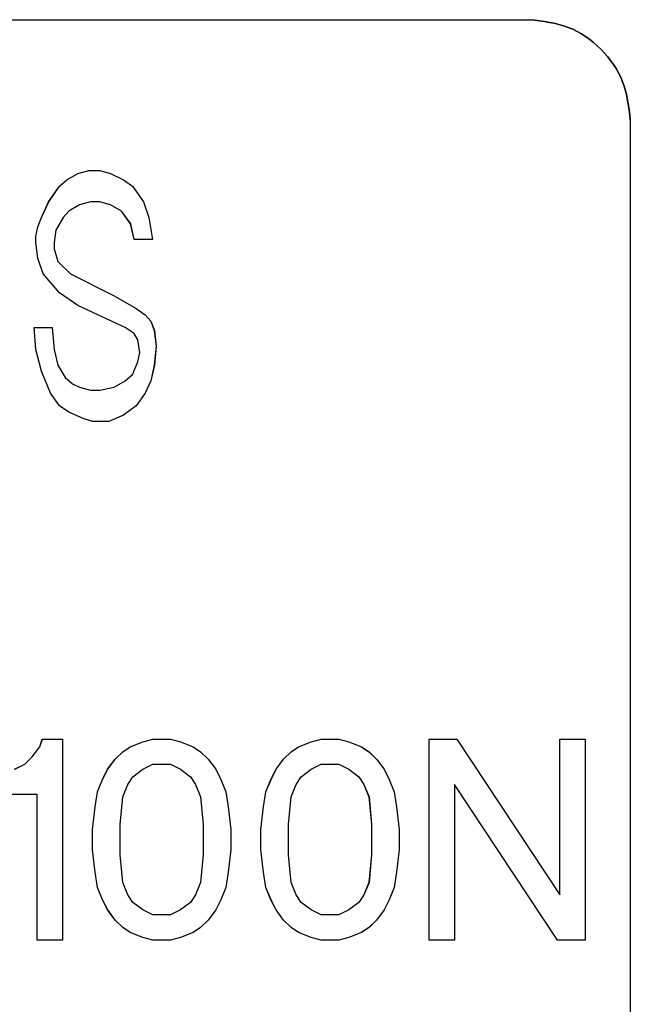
# Model space of a CAD drawing. Header units: millimetres. Extents: x -186 to 167, y -17 to 277.
# Tile 39 of 44: x 70.48 to 76.55, y 255.83 to 265.64. Entities that reach past the tile are written whole.
import ezdxf

# ---------------------------------------------------------------- set-up
doc = ezdxf.new("R2010")
doc.units = ezdxf.units.MM

msp = doc.modelspace()

# ---------------------------------------------------------------- linework, layer by layer
at = {"color": 7, "linetype": 'Continuous', "lineweight": 25}
for p, q in [((57.348, 265.6352), (75.5533, 265.6352)), ((76.553, 264.6352), (76.553, 247.0341)), ((76.553, 264.6352), (76.5533, 264.6352)), ((76.5533, 264.6352), (76.5533, 247.0341)), ((71.0567, 264.1039), (71.1655, 264.1352)), ((71.057, 264.1039), (71.1657, 264.1352)), ((71.1655, 264.1352), (71.2745, 264.1352)), ((71.2742, 264.1352), (71.383, 264.1039)), ((71.2745, 264.1352), (71.3832, 264.1039)), ((70.8755, 263.9789), (70.948, 264.0414)), ((70.8757, 263.9789), (70.9482, 264.0414)), ((70.948, 264.0414), (71.0567, 264.1039)), ((70.9482, 264.0414), (70.948, 264.0414)), ((70.9482, 264.0414), (71.057, 264.1039)), ((71.057, 264.1039), (71.0567, 264.1039)), ((71.383, 264.1039), (71.5099, 264.0414)), ((71.3832, 264.1039), (71.383, 264.1039)), ((71.3832, 264.1039), (71.5101, 264.0414)), ((71.5099, 264.0414), (71.6005, 263.9789)), ((71.5101, 264.0414), (71.5099, 264.0414)), ((71.5101, 264.0414), (71.6007, 263.9789)), ((70.7667, 263.8227), (70.8755, 263.9789)), ((70.767, 263.8227), (70.8757, 263.9789)), ((70.8757, 263.9789), (70.8755, 263.9789)), ((71.6005, 263.9789), (71.7092, 263.8227)), ((71.6007, 263.9789), (71.6005, 263.9789)), ((71.6007, 263.9789), (71.7095, 263.8227)), ((70.6942, 263.6664), (70.7667, 263.8227)), ((70.6945, 263.6664), (70.767, 263.8227)), ((70.767, 263.8227), (70.7667, 263.8227)), ((71.0749, 263.7914), (70.9661, 263.7289)), ((71.0751, 263.7914), (70.9664, 263.7289)), ((71.1836, 263.8227), (71.0749, 263.7914)), ((71.0751, 263.7914), (71.0749, 263.7914)), ((71.1839, 263.8227), (71.0751, 263.7914)), ((71.2745, 263.8227), (71.1836, 263.8227)), ((71.383, 263.7914), (71.2742, 263.8227)), ((71.3832, 263.7914), (71.2745, 263.8227)), ((71.4917, 263.7289), (71.383, 263.7914)), ((71.3832, 263.7914), (71.383, 263.7914)), ((71.492, 263.7289), (71.3832, 263.7914)), ((71.7092, 263.8227), (71.7636, 263.6664)), ((71.7095, 263.8227), (71.7092, 263.8227)), ((71.7095, 263.8227), (71.7639, 263.6664)), ((70.658, 263.5727), (70.6942, 263.6664)), ((70.6582, 263.5727), (70.6945, 263.6664)), ((70.6945, 263.6664), (70.6942, 263.6664)), ((70.9117, 263.6664), (70.8392, 263.5414)), ((70.912, 263.6664), (70.8395, 263.5414)), ((70.9661, 263.7289), (70.9117, 263.6664)), ((70.912, 263.6664), (70.9117, 263.6664)), ((70.9664, 263.7289), (70.912, 263.6664)), ((70.9664, 263.7289), (70.9661, 263.7289)), ((71.5824, 263.6039), (71.4917, 263.7289)), ((71.492, 263.7289), (71.4917, 263.7289)), ((71.5826, 263.6039), (71.492, 263.7289)), ((71.7636, 263.6664), (71.7999, 263.4477)), ((71.7639, 263.6664), (71.7636, 263.6664)), ((71.7639, 263.6664), (71.8001, 263.4477)), ((70.6399, 263.4789), (70.658, 263.5727)), ((70.6401, 263.4789), (70.6582, 263.5727)), ((70.6582, 263.5727), (70.658, 263.5727)), ((70.8392, 263.5414), (70.8211, 263.4164)), ((70.8395, 263.5414), (70.8214, 263.4164)), ((70.8395, 263.5414), (70.8392, 263.5414)), ((71.6186, 263.4477), (71.5824, 263.6039)), ((71.5826, 263.6039), (71.5824, 263.6039)), ((71.6189, 263.4477), (71.5826, 263.6039)), ((70.6399, 263.4164), (70.6399, 263.4789)), ((70.6401, 263.4789), (70.6399, 263.4789)), ((70.6401, 263.4164), (70.6401, 263.4789)), ((71.8001, 263.4477), (71.6186, 263.4477)), ((70.658, 263.2602), (70.6399, 263.4164)), ((70.6401, 263.4164), (70.6399, 263.4164)), ((70.6582, 263.2602), (70.6401, 263.4164)), ((70.8211, 263.4164), (70.8211, 263.3539)), ((70.8214, 263.4164), (70.8211, 263.4164)), ((70.8211, 263.3539), (70.8574, 263.2289)), ((70.8214, 263.3539), (70.8211, 263.3539)), ((70.8214, 263.4164), (70.8214, 263.3539)), ((70.8214, 263.3539), (70.8576, 263.2289)), ((70.7124, 263.1039), (70.658, 263.2602)), ((70.6582, 263.2602), (70.658, 263.2602)), ((70.7126, 263.1039), (70.6582, 263.2602)), ((70.8574, 263.2289), (70.9842, 263.1039)), ((70.8576, 263.2289), (70.8574, 263.2289)), ((70.8576, 263.2289), (70.9845, 263.1039)), ((70.8755, 262.9164), (70.7124, 263.1039)), ((70.7126, 263.1039), (70.7124, 263.1039)), ((70.8757, 262.9164), (70.7126, 263.1039)), ((70.9842, 263.1039), (71.4192, 262.8852)), ((70.9845, 263.1039), (70.9842, 263.1039)), ((70.9845, 263.1039), (71.4195, 262.8852)), ((71.0567, 262.7914), (70.8755, 262.9164)), ((70.8757, 262.9164), (70.8755, 262.9164)), ((71.057, 262.7914), (70.8757, 262.9164)), ((71.4192, 262.8852), (71.6367, 262.7602)), ((71.4195, 262.8852), (71.4192, 262.8852)), ((71.4195, 262.8852), (71.637, 262.7602)), ((71.2561, 262.6977), (71.0567, 262.7914)), ((71.057, 262.7914), (71.0567, 262.7914)), ((71.2564, 262.6977), (71.057, 262.7914)), ((71.6367, 262.7602), (71.7274, 262.6977)), ((71.637, 262.7602), (71.6367, 262.7602)), ((71.637, 262.7602), (71.7276, 262.6977)), ((71.528, 262.5727), (71.2561, 262.6977)), ((71.2564, 262.6977), (71.2561, 262.6977)), ((71.5282, 262.5727), (71.2564, 262.6977)), ((71.7274, 262.6977), (71.7817, 262.6352)), ((71.7276, 262.6977), (71.7274, 262.6977)), ((71.7276, 262.6977), (71.782, 262.6352)), ((70.6399, 262.3539), (70.6217, 262.5727)), ((70.6217, 262.5727), (70.8032, 262.5727)), ((70.6401, 262.3539), (70.622, 262.5727)), ((70.803, 262.5727), (70.8211, 262.3539)), ((70.8032, 262.5727), (70.8214, 262.3539)), ((71.6186, 262.5102), (71.528, 262.5727)), ((71.5282, 262.5727), (71.528, 262.5727)), ((71.6189, 262.5102), (71.5282, 262.5727)), ((71.7817, 262.6352), (71.818, 262.5414)), ((71.782, 262.6352), (71.7817, 262.6352)), ((71.782, 262.6352), (71.8182, 262.5414)), ((71.6549, 262.4477), (71.6186, 262.5102)), ((71.6186, 262.5102), (71.6189, 262.5102)), ((71.6551, 262.4477), (71.6189, 262.5102)), ((71.818, 262.5414), (71.8361, 262.3852)), ((71.8182, 262.5414), (71.818, 262.5414)), ((71.8182, 262.5414), (71.8364, 262.3852)), ((71.673, 262.3227), (71.6549, 262.4477)), ((71.6551, 262.4477), (71.6549, 262.4477)), ((71.6732, 262.3227), (71.6551, 262.4477)), ((71.8361, 262.3852), (71.818, 262.1977)), ((71.8364, 262.3852), (71.8182, 262.1977)), ((71.8364, 262.3852), (71.8361, 262.3852)), ((70.6942, 262.1352), (70.6399, 262.3539)), ((70.6401, 262.3539), (70.6399, 262.3539)), ((70.6945, 262.1352), (70.6401, 262.3539)), ((70.8211, 262.3539), (70.8574, 262.1977)), ((70.8214, 262.3539), (70.8211, 262.3539)), ((70.8214, 262.3539), (70.8576, 262.1977)), ((71.6549, 262.2289), (71.673, 262.3227)), ((71.6551, 262.2289), (71.6732, 262.3227)), ((71.6732, 262.3227), (71.673, 262.3227)), ((70.8574, 262.1977), (70.9299, 262.0727)), ((70.8576, 262.1977), (70.8574, 262.1977)), ((70.8576, 262.1977), (70.9301, 262.0727)), ((71.6005, 262.1039), (71.6549, 262.2289)), ((71.6007, 262.1039), (71.6551, 262.2289)), ((71.6551, 262.2289), (71.6549, 262.2289)), ((71.818, 262.1977), (71.7817, 262.0414)), ((71.8182, 262.1977), (71.782, 262.0414)), ((71.8182, 262.1977), (71.818, 262.1977)), ((70.7849, 261.9164), (70.6942, 262.1352)), ((70.6945, 262.1352), (70.6942, 262.1352)), ((70.7851, 261.9164), (70.6945, 262.1352)), ((70.9299, 262.0727), (71.0024, 262.0102)), ((70.9301, 262.0727), (70.9299, 262.0727)), ((70.9301, 262.0727), (71.0026, 262.0102)), ((71.528, 262.0414), (71.6005, 262.1039)), ((71.5282, 262.0414), (71.6007, 262.1039)), ((71.6007, 262.1039), (71.6005, 262.1039)), ((71.0024, 262.0102), (71.0749, 261.9789)), ((71.0026, 262.0102), (71.0024, 262.0102)), ((71.0026, 262.0102), (71.0751, 261.9789)), ((71.0749, 261.9789), (71.1836, 261.9477)), ((71.0751, 261.9789), (71.0749, 261.9789)), ((71.0751, 261.9789), (71.1839, 261.9477)), ((71.2742, 261.9477), (71.4192, 261.9789)), ((71.2745, 261.9477), (71.4195, 261.9789)), ((71.4192, 261.9789), (71.528, 262.0414)), ((71.4195, 261.9789), (71.4192, 261.9789)), ((71.4195, 261.9789), (71.5282, 262.0414)), ((71.5282, 262.0414), (71.528, 262.0414)), ((71.7817, 262.0414), (71.7274, 261.9164)), ((71.782, 262.0414), (71.7276, 261.9164)), ((71.782, 262.0414), (71.7817, 262.0414)), ((70.8755, 261.7914), (70.7849, 261.9164)), ((70.7851, 261.9164), (70.7849, 261.9164)), ((70.8757, 261.7914), (70.7851, 261.9164)), ((71.1836, 261.9477), (71.2745, 261.9477)), ((71.7274, 261.9164), (71.6367, 261.7914)), ((71.7276, 261.9164), (71.637, 261.7914)), ((71.7276, 261.9164), (71.7274, 261.9164)), ((70.9661, 261.7289), (70.8755, 261.7914)), ((70.8757, 261.7914), (70.8755, 261.7914)), ((70.9664, 261.7289), (70.8757, 261.7914)), ((71.6367, 261.7914), (71.5099, 261.6977)), ((71.637, 261.7914), (71.5101, 261.6977)), ((71.637, 261.7914), (71.6367, 261.7914)), ((71.1111, 261.6664), (70.9661, 261.7289)), ((70.9664, 261.7289), (70.9661, 261.7289)), ((71.1114, 261.6664), (70.9664, 261.7289)), ((71.5099, 261.6977), (71.3649, 261.6352)), ((71.5101, 261.6977), (71.3651, 261.6352)), ((71.5101, 261.6977), (71.5099, 261.6977)), ((71.2017, 261.6352), (71.1111, 261.6664)), ((71.1114, 261.6664), (71.1111, 261.6664)), ((71.202, 261.6352), (71.1114, 261.6664)), ((71.3651, 261.6352), (71.2017, 261.6352)), ((70.6785, 258.3987), (70.7035, 258.4737)), ((70.6788, 258.3987), (70.7038, 258.4737)), ((70.7035, 258.4737), (70.9038, 258.4737)), ((70.9035, 258.4737), (70.9035, 256.4737)), ((70.9038, 258.4737), (70.9038, 256.4737)), ((71.5785, 258.3987), (71.7035, 258.4487)), ((71.5788, 258.3987), (71.7038, 258.4487)), ((71.7035, 258.4487), (71.8035, 258.4737)), ((71.7038, 258.4487), (71.7035, 258.4487)), ((71.7038, 258.4487), (71.8038, 258.4737)), ((71.8035, 258.4737), (71.9788, 258.4737)), ((71.9785, 258.4737), (72.0785, 258.4487)), ((71.9788, 258.4737), (72.0788, 258.4487)), ((72.0785, 258.4487), (72.2035, 258.3987)), ((72.0785, 258.4487), (72.0788, 258.4487)), ((72.0788, 258.4487), (72.2038, 258.3987)), ((73.2535, 258.3987), (73.3785, 258.4487)), ((73.2538, 258.3987), (73.3788, 258.4487)), ((73.3785, 258.4487), (73.4785, 258.4737)), ((73.3788, 258.4487), (73.3785, 258.4487)), ((73.3788, 258.4487), (73.4788, 258.4737)), ((73.4785, 258.4737), (73.6538, 258.4737)), ((73.6535, 258.4737), (73.7535, 258.4487)), ((73.6538, 258.4737), (73.7538, 258.4487)), ((73.7535, 258.4487), (73.8785, 258.3987)), ((73.7538, 258.4487), (73.7535, 258.4487)), ((73.7538, 258.4487), (73.8788, 258.3987)), ((74.5535, 256.4737), (74.5535, 258.4737)), ((74.5535, 258.4737), (74.8288, 258.4737)), ((74.5538, 256.4737), (74.5538, 258.4737)), ((74.8285, 258.4737), (75.8535, 256.9237)), ((74.8288, 258.4737), (75.8538, 256.9237)), ((75.8535, 258.4737), (76.1038, 258.4737)), ((75.8535, 256.9237), (75.8535, 258.4737)), ((75.8538, 256.9237), (75.8538, 258.4737)), ((76.1035, 258.4737), (76.1035, 256.4737)), ((76.1038, 258.4737), (76.1038, 256.4737)), ((70.6035, 258.2987), (70.6785, 258.3987)), ((70.6038, 258.2987), (70.6788, 258.3987)), ((70.6788, 258.3987), (70.6785, 258.3987)), ((71.4285, 258.2737), (71.5035, 258.3487)), ((71.4288, 258.2737), (71.5038, 258.3487)), ((71.5035, 258.3487), (71.5785, 258.3987)), ((71.5038, 258.3487), (71.5035, 258.3487)), ((71.5038, 258.3487), (71.5788, 258.3987)), ((71.5788, 258.3987), (71.5785, 258.3987)), ((72.2035, 258.3987), (72.2785, 258.3487)), ((72.2038, 258.3987), (72.2035, 258.3987)), ((72.2038, 258.3987), (72.2788, 258.3487)), ((72.2785, 258.3487), (72.3535, 258.2737)), ((72.2788, 258.3487), (72.2785, 258.3487)), ((72.2788, 258.3487), (72.3538, 258.2737)), ((73.1035, 258.2737), (73.1785, 258.3487)), ((73.1038, 258.2737), (73.1788, 258.3487)), ((73.1785, 258.3487), (73.2535, 258.3987)), ((73.1788, 258.3487), (73.1785, 258.3487)), ((73.1788, 258.3487), (73.2538, 258.3987)), ((73.2538, 258.3987), (73.2535, 258.3987)), ((73.8785, 258.3987), (73.9535, 258.3487)), ((73.8788, 258.3987), (73.8785, 258.3987)), ((73.8788, 258.3987), (73.9538, 258.3487)), ((73.9535, 258.3487), (74.0285, 258.2737)), ((73.9538, 258.3487), (73.9535, 258.3487)), ((73.9538, 258.3487), (74.0288, 258.2737)), ((70.5285, 258.2237), (70.6035, 258.2987)), ((70.5288, 258.2237), (70.6038, 258.2987)), ((70.6038, 258.2987), (70.6035, 258.2987)), ((71.3535, 258.1737), (71.4285, 258.2737)), ((71.3538, 258.1737), (71.4288, 258.2737)), ((71.4288, 258.2737), (71.4285, 258.2737)), ((72.3535, 258.2737), (72.4285, 258.1737)), ((72.3538, 258.2737), (72.3535, 258.2737)), ((72.3538, 258.2737), (72.4288, 258.1737)), ((73.0285, 258.1737), (73.1035, 258.2737)), ((73.0288, 258.1737), (73.1038, 258.2737)), ((73.1038, 258.2737), (73.1035, 258.2737)), ((74.0285, 258.2737), (74.1035, 258.1737)), ((74.0288, 258.2737), (74.0285, 258.2737)), ((74.0288, 258.2737), (74.1038, 258.1737)), ((70.4285, 258.1737), (70.5285, 258.2237)), ((70.4288, 258.1737), (70.5288, 258.2237)), ((70.5288, 258.2237), (70.5285, 258.2237)), ((71.3035, 258.0737), (71.3535, 258.1737)), ((71.3038, 258.0737), (71.3538, 258.1737)), ((71.3538, 258.1737), (71.3535, 258.1737)), ((71.6035, 258.0987), (71.7035, 258.1737)), ((71.6038, 258.0987), (71.7038, 258.1737)), ((71.7035, 258.1737), (71.8035, 258.2237)), ((71.7035, 258.1737), (71.7038, 258.1737)), ((71.7038, 258.1737), (71.8038, 258.2237)), ((71.8035, 258.2237), (71.9788, 258.2237)), ((71.9785, 258.2237), (72.0785, 258.1737)), ((71.9788, 258.2237), (72.0788, 258.1737)), ((72.0785, 258.1737), (72.1785, 258.0987)), ((72.0785, 258.1737), (72.0788, 258.1737)), ((72.0788, 258.1737), (72.1788, 258.0987)), ((72.4285, 258.1737), (72.4785, 258.0737)), ((72.4288, 258.1737), (72.4285, 258.1737)), ((72.4288, 258.1737), (72.4788, 258.0737)), ((72.9785, 258.0737), (73.0285, 258.1737)), ((72.9788, 258.0737), (73.0288, 258.1737)), ((73.0288, 258.1737), (73.0285, 258.1737)), ((73.2785, 258.0987), (73.3785, 258.1737)), ((73.2788, 258.0987), (73.3788, 258.1737)), ((73.3785, 258.1737), (73.4785, 258.2237)), ((73.3785, 258.1737), (73.3788, 258.1737)), ((73.3788, 258.1737), (73.4788, 258.2237)), ((73.4785, 258.2237), (73.6538, 258.2237)), ((73.6535, 258.2237), (73.7535, 258.1737)), ((73.6538, 258.2237), (73.7538, 258.1737)), ((73.7535, 258.1737), (73.8535, 258.0987)), ((73.7535, 258.1737), (73.7538, 258.1737)), ((73.7538, 258.1737), (73.8538, 258.0987)), ((74.1035, 258.1737), (74.1535, 258.0737)), ((74.1038, 258.1737), (74.1035, 258.1737)), ((74.1038, 258.1737), (74.1538, 258.0737)), ((71.2535, 257.9487), (71.3035, 258.0737)), ((71.2538, 257.9487), (71.3038, 258.0737)), ((71.3038, 258.0737), (71.3035, 258.0737)), ((71.5535, 258.0237), (71.6035, 258.0987)), ((71.5538, 258.0237), (71.6038, 258.0987)), ((71.6035, 258.0987), (71.6038, 258.0987)), ((72.1785, 258.0987), (72.2285, 258.0237)), ((72.1785, 258.0987), (72.1788, 258.0987)), ((72.1788, 258.0987), (72.2288, 258.0237)), ((72.4785, 258.0737), (72.5285, 257.9487)), ((72.4788, 258.0737), (72.4785, 258.0737)), ((72.4788, 258.0737), (72.5288, 257.9487)), ((72.9285, 257.9487), (72.9785, 258.0737)), ((72.9288, 257.9487), (72.9788, 258.0737)), ((72.9788, 258.0737), (72.9785, 258.0737)), ((73.2285, 258.0237), (73.2785, 258.0987)), ((73.2288, 258.0237), (73.2788, 258.0987)), ((73.2785, 258.0987), (73.2788, 258.0987)), ((73.8535, 258.0987), (73.9035, 258.0237)), ((73.8535, 258.0987), (73.8538, 258.0987)), ((73.8538, 258.0987), (73.9038, 258.0237)), ((74.1535, 258.0737), (74.2035, 257.9487)), ((74.1535, 258.0737), (74.1538, 258.0737)), ((74.1538, 258.0737), (74.2038, 257.9487)), ((71.5035, 257.8987), (71.5535, 258.0237)), ((71.5038, 257.8987), (71.5538, 258.0237)), ((71.5535, 258.0237), (71.5538, 258.0237)), ((72.2285, 258.0237), (72.2785, 257.8987)), ((72.2285, 258.0237), (72.2288, 258.0237)), ((72.2288, 258.0237), (72.2788, 257.8987)), ((73.1785, 257.8987), (73.2285, 258.0237)), ((73.1788, 257.8987), (73.2288, 258.0237)), ((73.2285, 258.0237), (73.2288, 258.0237)), ((73.9035, 258.0237), (73.9535, 257.8987)), ((73.9035, 258.0237), (73.9038, 258.0237)), ((73.9038, 258.0237), (73.9538, 257.8987)), ((75.8285, 256.4737), (74.8035, 258.0237)), ((74.8035, 258.0237), (74.8035, 256.4737)), ((74.8038, 258.0237), (74.8035, 258.0237)), ((75.8288, 256.4737), (74.8038, 258.0237)), ((74.8038, 258.0237), (74.8038, 256.4737)), ((70.6538, 257.9237), (70.1785, 257.9237)), ((70.6535, 256.4737), (70.6535, 257.9237)), ((70.6538, 256.4737), (70.6538, 257.9237)), ((71.2285, 257.7987), (71.2535, 257.9487)), ((71.2288, 257.7987), (71.2538, 257.9487)), ((71.2538, 257.9487), (71.2535, 257.9487)), ((71.4785, 257.6237), (71.5035, 257.8987)), ((71.4788, 257.6237), (71.5038, 257.8987)), ((71.5035, 257.8987), (71.5038, 257.8987)), ((72.2785, 257.8987), (72.3035, 257.6237)), ((72.2785, 257.8987), (72.2788, 257.8987)), ((72.2788, 257.8987), (72.3038, 257.6237)), ((72.5285, 257.9487), (72.5535, 257.7987)), ((72.5288, 257.9487), (72.5285, 257.9487)), ((72.5288, 257.9487), (72.5538, 257.7987)), ((72.9035, 257.7987), (72.9285, 257.9487)), ((72.9038, 257.7987), (72.9288, 257.9487)), ((72.9288, 257.9487), (72.9285, 257.9487)), ((73.1535, 257.6237), (73.1785, 257.8987)), ((73.1538, 257.6237), (73.1788, 257.8987)), ((73.1785, 257.8987), (73.1788, 257.8987)), ((73.9535, 257.8987), (73.9785, 257.6237)), ((73.9535, 257.8987), (73.9538, 257.8987)), ((73.9538, 257.8987), (73.9788, 257.6237)), ((74.2035, 257.9487), (74.2285, 257.7987)), ((74.2038, 257.9487), (74.2035, 257.9487)), ((74.2038, 257.9487), (74.2288, 257.7987)), ((71.2035, 257.5737), (71.2285, 257.7987)), ((71.2038, 257.5737), (71.2288, 257.7987)), ((71.2288, 257.7987), (71.2285, 257.7987)), ((72.5535, 257.7987), (72.5785, 257.5737)), ((72.5538, 257.7987), (72.5535, 257.7987)), ((72.5538, 257.7987), (72.5788, 257.5737)), ((72.8785, 257.5737), (72.9035, 257.7987)), ((72.8788, 257.5737), (72.9038, 257.7987)), ((72.9038, 257.7987), (72.9035, 257.7987)), ((74.2285, 257.7987), (74.2535, 257.5737)), ((74.2288, 257.7987), (74.2285, 257.7987)), ((74.2288, 257.7987), (74.2538, 257.5737)), ((71.2035, 257.3737), (71.2035, 257.5737)), ((71.2038, 257.5737), (71.2035, 257.5737)), ((71.2038, 257.3737), (71.2038, 257.5737)), ((71.4785, 257.3237), (71.4785, 257.6237)), ((71.4785, 257.6237), (71.4788, 257.6237)), ((71.4788, 257.3237), (71.4788, 257.6237)), ((72.3035, 257.6237), (72.3035, 257.3237)), ((72.3035, 257.6237), (72.3038, 257.6237)), ((72.3038, 257.6237), (72.3038, 257.3237)), ((72.5785, 257.5737), (72.5785, 257.3737)), ((72.5788, 257.5737), (72.5785, 257.5737)), ((72.5788, 257.5737), (72.5788, 257.3737)), ((72.8785, 257.3737), (72.8785, 257.5737)), ((72.8788, 257.5737), (72.8785, 257.5737)), ((72.8788, 257.3737), (72.8788, 257.5737)), ((73.1535, 257.3237), (73.1535, 257.6237)), ((73.1535, 257.6237), (73.1538, 257.6237)), ((73.1538, 257.3237), (73.1538, 257.6237)), ((73.9785, 257.6237), (73.9785, 257.3237)), ((73.9785, 257.6237), (73.9788, 257.6237)), ((73.9788, 257.6237), (73.9788, 257.3237)), ((74.2538, 257.5737), (74.2535, 257.5737)), ((74.2535, 257.5737), (74.2535, 257.3737)), ((74.2538, 257.5737), (74.2538, 257.3737)), ((71.2285, 257.1487), (71.2035, 257.3737)), ((71.2038, 257.3737), (71.2035, 257.3737)), ((71.2288, 257.1487), (71.2038, 257.3737)), ((72.5785, 257.3737), (72.5535, 257.1487)), ((72.5788, 257.3737), (72.5538, 257.1487)), ((72.5788, 257.3737), (72.5785, 257.3737)), ((72.9035, 257.1487), (72.8785, 257.3737)), ((72.8788, 257.3737), (72.8785, 257.3737)), ((72.9038, 257.1487), (72.8788, 257.3737)), ((74.2535, 257.3737), (74.2285, 257.1487)), ((74.2538, 257.3737), (74.2288, 257.1487)), ((74.2538, 257.3737), (74.2535, 257.3737)), ((71.5035, 257.0487), (71.4785, 257.3237)), ((71.4785, 257.3237), (71.4788, 257.3237)), ((71.5038, 257.0487), (71.4788, 257.3237)), ((72.3035, 257.3237), (72.2785, 257.0487)), ((72.3038, 257.3237), (72.2788, 257.0487)), ((72.3035, 257.3237), (72.3038, 257.3237)), ((73.1785, 257.0487), (73.1535, 257.3237)), ((73.1535, 257.3237), (73.1538, 257.3237)), ((73.1788, 257.0487), (73.1538, 257.3237)), ((73.9785, 257.3237), (73.9535, 257.0487)), ((73.9788, 257.3237), (73.9538, 257.0487)), ((73.9785, 257.3237), (73.9788, 257.3237)), ((71.2535, 256.9987), (71.2285, 257.1487)), ((71.2288, 257.1487), (71.2285, 257.1487)), ((71.2538, 256.9987), (71.2288, 257.1487)), ((72.5535, 257.1487), (72.5285, 256.9987)), ((72.5538, 257.1487), (72.5288, 256.9987)), ((72.5538, 257.1487), (72.5535, 257.1487)), ((72.9285, 256.9987), (72.9035, 257.1487)), ((72.9038, 257.1487), (72.9035, 257.1487)), ((72.9288, 256.9987), (72.9038, 257.1487)), ((74.2285, 257.1487), (74.2035, 256.9987)), ((74.2288, 257.1487), (74.2038, 256.9987)), ((74.2288, 257.1487), (74.2285, 257.1487)), ((71.3035, 256.8737), (71.2535, 256.9987)), ((71.2538, 256.9987), (71.2535, 256.9987)), ((71.3038, 256.8737), (71.2538, 256.9987)), ((71.5535, 256.9237), (71.5035, 257.0487)), ((71.5035, 257.0487), (71.5038, 257.0487)), ((71.5538, 256.9237), (71.5038, 257.0487)), ((72.2785, 257.0487), (72.2285, 256.9237)), ((72.2788, 257.0487), (72.2288, 256.9237)), ((72.2785, 257.0487), (72.2788, 257.0487)), ((72.5285, 256.9987), (72.4785, 256.8737)), ((72.5288, 256.9987), (72.4788, 256.8737)), ((72.5288, 256.9987), (72.5285, 256.9987)), ((72.9785, 256.8737), (72.9285, 256.9987)), ((72.9288, 256.9987), (72.9285, 256.9987)), ((72.9788, 256.8737), (72.9288, 256.9987)), ((73.2285, 256.9237), (73.1785, 257.0487)), ((73.1785, 257.0487), (73.1788, 257.0487)), ((73.2288, 256.9237), (73.1788, 257.0487)), ((73.9535, 257.0487), (73.9035, 256.9237)), ((73.9538, 257.0487), (73.9038, 256.9237)), ((73.9535, 257.0487), (73.9538, 257.0487)), ((74.2035, 256.9987), (74.1535, 256.8737)), ((74.2038, 256.9987), (74.1538, 256.8737)), ((74.2038, 256.9987), (74.2035, 256.9987)), ((71.3535, 256.7737), (71.3035, 256.8737)), ((71.3038, 256.8737), (71.3035, 256.8737)), ((71.3538, 256.7737), (71.3038, 256.8737)), ((71.6035, 256.8487), (71.5535, 256.9237)), ((71.5538, 256.9237), (71.5535, 256.9237)), ((71.6038, 256.8487), (71.5538, 256.9237)), ((72.2285, 256.9237), (72.1785, 256.8487)), ((72.2288, 256.9237), (72.1788, 256.8487)), ((72.2285, 256.9237), (72.2288, 256.9237)), ((72.4785, 256.8737), (72.4285, 256.7737)), ((72.4788, 256.8737), (72.4288, 256.7737)), ((72.4788, 256.8737), (72.4785, 256.8737)), ((73.0285, 256.7737), (72.9785, 256.8737)), ((72.9788, 256.8737), (72.9785, 256.8737)), ((73.0288, 256.7737), (72.9788, 256.8737)), ((73.2785, 256.8487), (73.2285, 256.9237)), ((73.2288, 256.9237), (73.2285, 256.9237)), ((73.2788, 256.8487), (73.2288, 256.9237)), ((73.9035, 256.9237), (73.8535, 256.8487)), ((73.9038, 256.9237), (73.8538, 256.8487)), ((73.9035, 256.9237), (73.9038, 256.9237)), ((74.1535, 256.8737), (74.1035, 256.7737)), ((74.1538, 256.8737), (74.1038, 256.7737)), ((74.1538, 256.8737), (74.1535, 256.8737)), ((75.8538, 256.9237), (75.8535, 256.9237)), ((71.7035, 256.7737), (71.6035, 256.8487)), ((71.6035, 256.8487), (71.6038, 256.8487)), ((71.7038, 256.7737), (71.6038, 256.8487)), ((72.1785, 256.8487), (72.0785, 256.7737)), ((72.1788, 256.8487), (72.0788, 256.7737)), ((72.1785, 256.8487), (72.1788, 256.8487)), ((73.3785, 256.7737), (73.2785, 256.8487)), ((73.2785, 256.8487), (73.2788, 256.8487)), ((73.3788, 256.7737), (73.2788, 256.8487)), ((73.8535, 256.8487), (73.7535, 256.7737)), ((73.8538, 256.8487), (73.7538, 256.7737)), ((73.8535, 256.8487), (73.8538, 256.8487)), ((71.4285, 256.6737), (71.3535, 256.7737)), ((71.3538, 256.7737), (71.3535, 256.7737)), ((71.4288, 256.6737), (71.3538, 256.7737)), ((71.8035, 256.7237), (71.7035, 256.7737)), ((71.7035, 256.7737), (71.7038, 256.7737)), ((71.8038, 256.7237), (71.7038, 256.7737)), ((71.9788, 256.7237), (71.8035, 256.7237)), ((72.0785, 256.7737), (71.9785, 256.7237)), ((72.0788, 256.7737), (71.9788, 256.7237)), ((72.0785, 256.7737), (72.0788, 256.7737)), ((72.4285, 256.7737), (72.3535, 256.6737)), ((72.4288, 256.7737), (72.3538, 256.6737)), ((72.4288, 256.7737), (72.4285, 256.7737)), ((73.1035, 256.6737), (73.0285, 256.7737)), ((73.0288, 256.7737), (73.0285, 256.7737)), ((73.1038, 256.6737), (73.0288, 256.7737)), ((73.4785, 256.7237), (73.3785, 256.7737)), ((73.3785, 256.7737), (73.3788, 256.7737)), ((73.4788, 256.7237), (73.3788, 256.7737)), ((73.6538, 256.7237), (73.4785, 256.7237)), ((73.7535, 256.7737), (73.6535, 256.7237)), ((73.7538, 256.7737), (73.6538, 256.7237)), ((73.7535, 256.7737), (73.7538, 256.7737)), ((74.1035, 256.7737), (74.0285, 256.6737)), ((74.1038, 256.7737), (74.0288, 256.6737)), ((74.1038, 256.7737), (74.1035, 256.7737)), ((71.5035, 256.5987), (71.4285, 256.6737)), ((71.4288, 256.6737), (71.4285, 256.6737)), ((71.5038, 256.5987), (71.4288, 256.6737)), ((71.5785, 256.5487), (71.5035, 256.5987)), ((71.5038, 256.5987), (71.5035, 256.5987)), ((71.5788, 256.5487), (71.5038, 256.5987)), ((72.2785, 256.5987), (72.2035, 256.5487)), ((72.2788, 256.5987), (72.2038, 256.5487)), ((72.3535, 256.6737), (72.2785, 256.5987)), ((72.2788, 256.5987), (72.2785, 256.5987)), ((72.3538, 256.6737), (72.2788, 256.5987)), ((72.3538, 256.6737), (72.3535, 256.6737)), ((73.1785, 256.5987), (73.1035, 256.6737)), ((73.1038, 256.6737), (73.1035, 256.6737)), ((73.1788, 256.5987), (73.1038, 256.6737)), ((73.2535, 256.5487), (73.1785, 256.5987)), ((73.1788, 256.5987), (73.1785, 256.5987)), ((73.2538, 256.5487), (73.1788, 256.5987)), ((73.9535, 256.5987), (73.8785, 256.5487)), ((73.9538, 256.5987), (73.8788, 256.5487)), ((74.0285, 256.6737), (73.9535, 256.5987)), ((73.9538, 256.5987), (73.9535, 256.5987)), ((74.0288, 256.6737), (73.9538, 256.5987)), ((74.0288, 256.6737), (74.0285, 256.6737)), ((71.7035, 256.4987), (71.5785, 256.5487)), ((71.5788, 256.5487), (71.5785, 256.5487)), ((71.7038, 256.4987), (71.5788, 256.5487)), ((71.8035, 256.4737), (71.7035, 256.4987)), ((71.7038, 256.4987), (71.7035, 256.4987)), ((71.8038, 256.4737), (71.7038, 256.4987)), ((72.0785, 256.4987), (71.9785, 256.4737)), ((72.0788, 256.4987), (71.9788, 256.4737)), ((72.2035, 256.5487), (72.0785, 256.4987)), ((72.0788, 256.4987), (72.0785, 256.4987)), ((72.2038, 256.5487), (72.0788, 256.4987)), ((72.2038, 256.5487), (72.2035, 256.5487)), ((73.3785, 256.4987), (73.2535, 256.5487)), ((73.2538, 256.5487), (73.2535, 256.5487)), ((73.3788, 256.4987), (73.2538, 256.5487)), ((73.4785, 256.4737), (73.3785, 256.4987)), ((73.3788, 256.4987), (73.3785, 256.4987)), ((73.4788, 256.4737), (73.3788, 256.4987)), ((73.7535, 256.4987), (73.6535, 256.4737)), ((73.7538, 256.4987), (73.6538, 256.4737)), ((73.8785, 256.5487), (73.7535, 256.4987)), ((73.7538, 256.4987), (73.7535, 256.4987)), ((73.8788, 256.5487), (73.7538, 256.4987)), ((73.8788, 256.5487), (73.8785, 256.5487)), ((70.9038, 256.4737), (70.6535, 256.4737)), ((71.9788, 256.4737), (71.8035, 256.4737)), ((73.6538, 256.4737), (73.4785, 256.4737)), ((74.8038, 256.4737), (74.5535, 256.4737)), ((76.1038, 256.4737), (75.8285, 256.4737))]:
    msp.add_line(p, q, dxfattribs=at)
for points in [[(75.553, 265.6352), (75.6841, 265.6201), (75.9461, 265.5901), (76.2767, 265.3588), (76.5079, 265.0283), (76.538, 264.7662), (76.553, 264.6352)], [(76.5533, 264.6352), (76.5382, 264.7662), (76.5082, 265.0283), (76.2769, 265.3588), (75.9464, 265.5901), (75.6843, 265.6201), (75.5533, 265.6352)]]:
    msp.add_open_spline(points, degree=3, dxfattribs=at)

doc.saveas('drawing.dxf')
